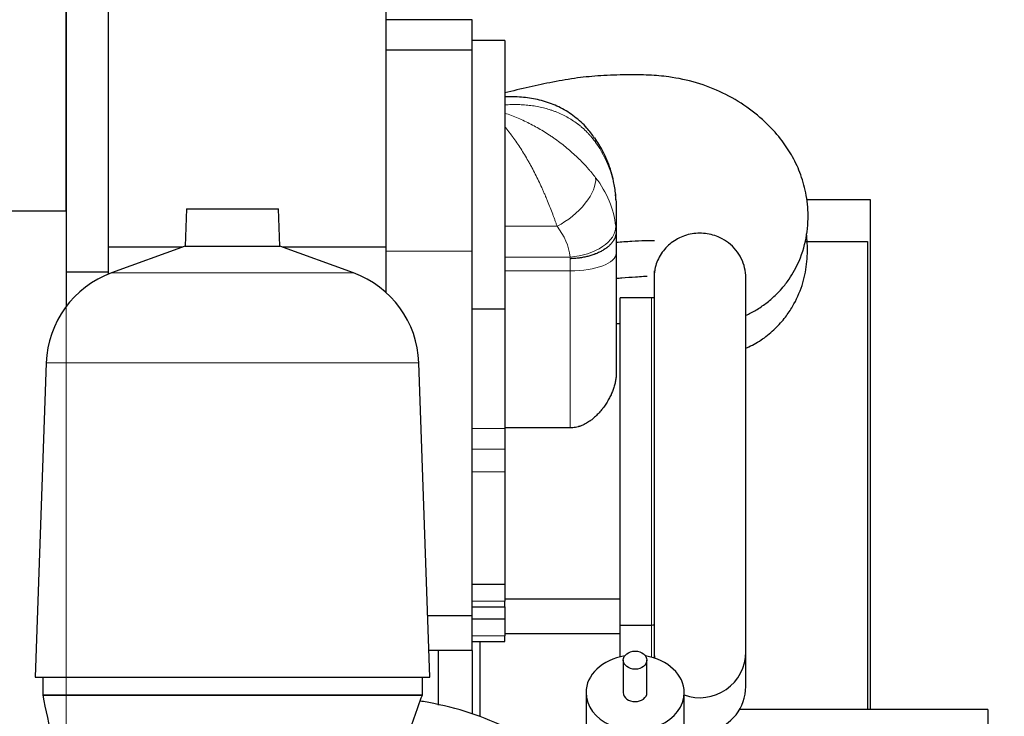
# Model space of a CAD drawing. Header units: inches. Extents: x 0 to 20790, y -12 to 14700.
# Tile 126 of 132: x 18274 to 19026, y 10304 to 10837. Entities that reach past the tile are written whole.
import ezdxf

# ---------------------------------------------------------------- set-up
doc = ezdxf.new("R2010")
doc.units = ezdxf.units.IN
doc.layers.add('1', color=7, linetype='Continuous', true_color=0xffffff)
doc.layers.add('254', color=7, linetype='Continuous', true_color=0xffffff)
doc.styles.add('latin_extended', font='simplex.shx')
doc.dimstyles.get("Standard").update_dxf_attribs({"dimtxt": 0.18, "dimasz": 0.18, "dimexe": 0.18, "dimexo": 0.0625, "dimgap": 0.09, "dimtad": 0, "dimtih": 1, "dimtoh": 1, "dimdec": 4, "dimzin": 0, "dimdsep": 46, "dimtxsty": 'Standard', "dimcen": 0.09, "dimadec": 0, "dimazin": 0, "dimtfac": 1, "dimtdec": 4, "dimtofl": 0, "dimtmove": 0, "dimatfit": 3, "dimfxl": 1, "dimtolj": 1, "dimtzin": 0, "dimarcsym": 0})

# ---------------------------------------------------------------- blocks, each defined once
blk = doc.blocks.new('_U5')
at = {"layer": '254', "color": 3, "linetype": 'Continuous', "lineweight": 13, "transparency": 16777216}
for p, q in [((18309.3, 9795.69), (18309.3, 13088.87)), ((18824.3, 12625.69), (18824.3, 13088.87)), ((18701.8, 13053.87), (18431.8, 13053.87))]:
    blk.add_line(p, q, dxfattribs=at)
at = {"layer": '254', "color": 3, "transparency": 16777216}
for points in [[(18431.8, 13074.29), (18431.8, 13033.46), (18309.3, 13053.87)], [(18701.8, 13033.46), (18701.8, 13074.29), (18824.3, 13053.87)]]:
    blk.add_solid(points, dxfattribs=at)
at = {"layer": 'Defpoints', "color": 0, "transparency": 16777216}
for p in [(18309.3, 13053.87), (18824.3, 12590.69), (18309.3, 9760.69)]:
    blk.add_point(p, dxfattribs=at)
at = {"layer": '254', "color": 2, "lineweight": 13, "transparency": 16777216, "insert": (18420.97, 13237.62), "char_height": 122.5, "attachment_point": 1, "style": 'latin_extended'}
blk.add_mtext('\\A1;515', dxfattribs=at)
blk = doc.blocks.new('_U6')
at = {"layer": '254', "color": 3, "linetype": 'Continuous', "lineweight": 13, "transparency": 16777216}
for p, q in [((19522.81, 11808.12), (19522.81, 8470.57)), ((18309.3, 9725.69), (18309.3, 8470.57)), ((18431.8, 8505.57), (19400.31, 8505.57))]:
    blk.add_line(p, q, dxfattribs=at)
at = {"layer": '254', "color": 3, "transparency": 16777216}
for points in [[(18431.8, 8525.98), (18431.8, 8485.15), (18309.3, 8505.57)], [(19400.31, 8485.15), (19400.31, 8525.98), (19522.81, 8505.57)]]:
    blk.add_solid(points, dxfattribs=at)
at = {"layer": 'Defpoints', "color": 0, "transparency": 16777216}
for p in [(19522.81, 11843.12), (18309.3, 9760.69), (19522.81, 8505.57)]:
    blk.add_point(p, dxfattribs=at)
at = {"layer": '254', "color": 2, "lineweight": 13, "transparency": 16777216, "insert": (18720.64, 8689.32), "char_height": 122.5, "attachment_point": 1, "style": 'latin_extended'}
blk.add_mtext('\\A1;1214', dxfattribs=at)

msp = doc.modelspace()

# ---------------------------------------------------------------- linework, layer by layer
at = {"layer": '1', "color": 2, "linetype": 'Continuous', "lineweight": 25}
for p, q in [((18553.302, 10950.129), (18553.302, 10662.951)), ((18341.302, 10901.182), (18341.302, 10643.691)), ((18309.302, 10690.721), (18309.302, 10893.81)), ((18309.302, 10893.796), (18309.302, 10643.691)), ((18619.302, 10836.691), (18553.302, 10836.691)), ((18619.302, 10813.359), (18619.302, 10836.691)), ((18644.302, 10820.697), (18619.302, 10820.697)), ((18644.302, 10820.697), (18619.302, 10820.697)), ((18644.302, 10820.697), (18644.302, 10615.822)), ((18644.302, 10820.697), (18644.302, 10615.822)), ((18619.302, 10813.359), (18553.302, 10813.359)), ((18619.302, 10659.897), (18619.302, 10813.359)), ((18650.689, 10777.697), (18644.302, 10777.697)), ((18650.689, 10777.697), (18644.302, 10777.697)), ((18729.302, 10697.972), (18729.302, 10674.729)), ((18729.302, 10697.972), (18729.302, 10674.729)), ((18874.772, 10699.191), (18923.302, 10699.191)), ((18923.302, 10699.191), (18923.302, 10309.694)), ((18110.442, 10690.721), (18309.302, 10690.721)), ((18401.25, 10692.216), (18400.256, 10663.739)), ((18401.25, 10692.216), (18471.355, 10692.216)), ((18472.349, 10663.739), (18471.355, 10692.216)), ((18729.302, 10673.312), (18729.302, 10658.131)), ((18729.302, 10673.312), (18729.302, 10658.131)), ((18873.572, 10667.191), (18921.302, 10667.191)), ((18921.302, 10667.191), (18921.302, 10309.697)), ((18398.092, 10662.951), (18341.302, 10662.951)), ((18400.256, 10663.739), (18343.958, 10643.249)), ((18400.256, 10663.739), (18472.349, 10663.739)), ((18528.647, 10643.249), (18472.349, 10663.739)), ((18553.302, 10662.951), (18474.515, 10662.951)), ((18553.302, 10662.951), (18553.302, 10628.494)), ((18619.302, 10381.191), (18619.302, 10659.897)), ((18729.302, 10658.131), (18729.302, 10565.997)), ((18729.302, 10658.131), (18729.302, 10565.997)), ((18309.302, 10643.691), (18309.302, 10617.631)), ((18341.302, 10643.691), (18309.302, 10643.691)), ((18341.302, 10643.691), (18341.302, 10642.225)), ((18758.299, 10644.724), (18758.299, 10353.656)), ((18758.299, 10644.724), (18758.299, 10353.656)), ((18828.299, 10353.656), (18828.299, 10640.811)), ((18828.299, 10353.656), (18828.299, 10640.75)), ((18756.302, 10624.19), (18732.302, 10624.19)), ((18756.302, 10624.19), (18732.302, 10624.19)), ((18732.302, 10374.19), (18732.302, 10624.19)), ((18732.302, 10374.19), (18732.302, 10624.19)), ((18619.302, 10615.822), (18644.302, 10615.822)), ((18619.302, 10615.822), (18644.302, 10615.822)), ((18644.302, 10615.822), (18644.302, 10524.347)), ((18644.302, 10615.822), (18644.302, 10524.347)), ((18732.302, 10604.19), (18729.302, 10604.19)), ((18732.302, 10604.19), (18729.302, 10604.19)), ((18293.998, 10574.484), (18285.609, 10334.262)), ((18586.996, 10334.262), (18578.607, 10574.484)), ((18694.302, 10524.807), (18644.302, 10524.807)), ((18694.302, 10524.807), (18644.302, 10524.807)), ((18644.302, 10524.347), (18644.302, 10508.486)), ((18644.302, 10524.347), (18644.302, 10508.486)), ((18644.302, 10508.486), (18644.302, 10491.174)), ((18644.302, 10508.486), (18644.302, 10491.174)), ((18644.302, 10491.174), (18644.302, 10405.437)), ((18644.302, 10491.174), (18644.302, 10405.437)), ((18619.302, 10405.437), (18644.302, 10405.437)), ((18619.302, 10405.437), (18644.302, 10405.437)), ((18644.302, 10405.437), (18644.302, 10392.304)), ((18644.302, 10405.437), (18644.302, 10392.304)), ((18644.302, 10394.19), (18732.302, 10394.19)), ((18644.302, 10394.19), (18732.302, 10394.19)), ((18619.302, 10388.093), (18644.302, 10388.093)), ((18619.302, 10388.093), (18644.302, 10388.093)), ((18644.302, 10388.093), (18644.302, 10392.304)), ((18644.302, 10388.093), (18644.302, 10392.304)), ((18644.302, 10388.093), (18644.302, 10378.937)), ((18644.302, 10388.093), (18644.302, 10378.937)), ((18619.302, 10381.191), (18585.356, 10381.191)), ((18619.302, 10354.691), (18619.302, 10381.193)), ((18619.302, 10378.937), (18644.302, 10378.937)), ((18619.302, 10378.937), (18644.302, 10378.937)), ((18644.302, 10378.937), (18644.302, 10365.804)), ((18644.302, 10378.937), (18644.302, 10365.804)), ((18732.302, 10349.854), (18732.302, 10374.192)), ((18732.302, 10349.854), (18732.302, 10374.192)), ((18732.302, 10374.19), (18756.302, 10374.19)), ((18732.302, 10374.19), (18756.302, 10374.19)), ((18644.302, 10367.69), (18732.302, 10367.69)), ((18644.302, 10367.69), (18732.302, 10367.69)), ((18644.302, 10361.593), (18644.302, 10365.804)), ((18644.302, 10361.593), (18644.302, 10365.804)), ((18619.302, 10361.593), (18644.302, 10361.593)), ((18619.302, 10361.593), (18644.302, 10361.593)), ((18625.302, 10361.595), (18625.302, 10304.424)), ((18619.302, 10354.691), (18586.282, 10354.691)), ((18593.302, 10354.687), (18593.302, 10312.981)), ((18619.302, 10354.693), (18619.302, 10306.054)), ((18758.299, 10353.659), (18758.299, 10349.007)), ((18758.299, 10353.659), (18758.299, 10349.007)), ((18828.299, 10327.156), (18828.299, 10353.659)), ((18828.299, 10327.156), (18828.299, 10353.659)), ((18734.802, 10347.323), (18734.802, 10322.511)), ((18752.802, 10322.511), (18752.802, 10347.323)), ((18285.609, 10334.262), (18586.996, 10334.262)), ((18291.302, 10334.262), (18291.302, 10320.691)), ((18581.303, 10320.691), (18581.303, 10334.262)), ((18581.303, 10320.691), (18291.302, 10320.691)), ((18706.302, 10322.511), (18706.302, 10262.061)), ((18781.302, 10262.061), (18781.302, 10322.511)), ((19013.302, 10309.691), (18823.63, 10309.691)), ((19013.302, 10309.691), (19013.302, 10230.852))]:
    msp.add_line(p, q, dxfattribs=at)
at = {"layer": '1', "color": 110, "linetype": 'Continuous', "lineweight": 13}
for p, q in [((18644.302, 10678.867), (18684.171, 10678.867)), ((18644.302, 10678.867), (18684.171, 10678.867)), ((18619.302, 10659.897), (18553.302, 10659.897)), ((18644.302, 10655.304), (18694.121, 10655.304)), ((18644.302, 10655.304), (18694.121, 10655.304)), ((18694.302, 10644.737), (18694.302, 10654.078)), ((18694.302, 10644.737), (18694.302, 10654.078)), ((18343.958, 10643.249), (18528.647, 10643.249)), ((18694.302, 10644.737), (18644.302, 10644.737)), ((18694.302, 10644.737), (18644.302, 10644.737)), ((18694.302, 10524.807), (18694.302, 10644.737)), ((18694.302, 10524.807), (18694.302, 10644.737)), ((18756.302, 10374.19), (18756.302, 10624.19)), ((18756.302, 10374.19), (18756.302, 10624.19)), ((18293.998, 10574.484), (18578.607, 10574.484)), ((18619.302, 10524.347), (18644.302, 10524.347)), ((18619.302, 10524.347), (18644.302, 10524.347)), ((18619.302, 10508.486), (18644.302, 10508.486)), ((18619.302, 10508.486), (18644.302, 10508.486)), ((18619.302, 10491.174), (18644.302, 10491.174)), ((18619.302, 10491.174), (18644.302, 10491.174)), ((18619.302, 10392.304), (18644.302, 10392.304)), ((18619.302, 10392.304), (18644.302, 10392.304)), ((18756.302, 10349.596), (18756.302, 10374.192)), ((18756.302, 10349.596), (18756.302, 10374.192)), ((18619.302, 10365.804), (18644.302, 10365.804)), ((18619.302, 10365.804), (18644.302, 10365.804))]:
    msp.add_line(p, q, dxfattribs=at)
at = {"layer": '1', "color": 2, "linetype": 'Continuous', "lineweight": 25}
for centre, radius, start, end in [((18369.952, 10571.832), 76, 110, 178), ((18502.653, 10571.832), 76, 2, 70), ((18756.302, 10584.19), 40, 87.139141, 90), ((18756.302, 10584.19), 40, 87.139141, 90), ((18756.302, 10414.19), 40, 270, 272.860859), ((18756.302, 10414.19), 40, 270, 272.860859), ((18793.299, 10353.656), 35, 180, 187.813125), ((18793.299, 10353.656), 35, 180, 187.813125), ((18793.299, 10353.656), 35, 249.958125, 0), ((18793.299, 10353.656), 35, 249.958125, 0), ((18793.299, 10327.156), 35, 284.059687, 0), ((18793.299, 10327.156), 35, 284.059687, 0)]:
    msp.add_arc(centre, radius, start, end, dxfattribs=at)
at = {"layer": '1', "color": 110, "linetype": 'Continuous', "lineweight": 13}
for centre, major_axis, ratio, start_param, end_param in [((18684.171, 10726.487), (28.778, 19.921), 0.3374508, 5.9932752, 6.280015), ((18684.171, 10726.487), (28.778, 19.921), 0.3374508, 5.9932752, 6.280015), ((18629.388, 10694.216), (100, 0), 0.9027302, 0.0905386, 0.568297), ((18629.388, 10694.216), (100, 0), 0.9027302, 0.0905386, 0.568297), ((18684.171, 10699.658), (27.48, 21.676), 0.501576, 4.3356504, 5.9668829), ((18684.171, 10699.658), (27.48, 21.676), 0.501576, 4.3356504, 5.9668829), ((18629.388, 10671.338), (100, 0), 0.8293211, 0.0905376, 0.5682956), ((18629.388, 10671.338), (100, 0), 0.8293211, 0.0905376, 0.5682956), ((18629.388, 10650.546), (65, 0), 0.8095568, 0.0905376, 0.5682956), ((18629.388, 10650.546), (65, 0), 0.8095568, 0.0905376, 0.5682956), ((18694.121, 10676.095), (34.782, 3.901), 0.5916278, 4.6461394, 6.2270827), ((18694.121, 10676.095), (34.782, 3.901), 0.5916278, 4.6461394, 6.2270827), ((18694.302, 10658.131), (35, 0), 0.3826834, 4.712389, 6.2831853), ((18694.302, 10658.131), (35, 0), 0.3826834, 4.712389, 6.2831853)]:
    msp.add_ellipse(centre, major_axis=major_axis, ratio=ratio, start_param=start_param, end_param=end_param, dxfattribs=at)
at = {"layer": '1', "color": 2, "linetype": 'Continuous', "lineweight": 25}
for major_axis, start_param, end_param in [((-37.5, 0), 4.9254282, 6.2831853), ((-37.5, 0), 3.1415927, 4.4994479), ((-37.5, 0), 0, 3.1415927), ((-9, 0), 0, 1.5707963), ((-9, 0), 1.5707963, 3.1415927)]:
    msp.add_ellipse((18743.802, 10322.511), major_axis=major_axis, ratio=0.7660444, start_param=start_param, end_param=end_param, dxfattribs=at)
msp.add_ellipse((18743.802, 10347.323), major_axis=(9, 0), ratio=0.7660444, dxfattribs=at)
for points, knots in [([(18828.335, 10610.842), (18830.983, 10611.995), (18836.371, 10614.73), (18844.086, 10620.042), (18850.823, 10625.958), (18856.289, 10631.581), (18861.203, 10637.831), (18867.797, 10648.565), (18873.925, 10664.024), (18876.511, 10683.858), (18875.142, 10701.987), (18870.864, 10717.892), (18864.478, 10731.859), (18855.894, 10744.923), (18844.452, 10757.807), (18829.266, 10770.415), (18810.995, 10781.186), (18790.819, 10789.008), (18771.716, 10793.021), (18753.79, 10794.537), (18736.428, 10794.657), (18718.179, 10794.08), (18699.316, 10792.318), (18681.107, 10789.131), (18662.595, 10785.244), (18650.442, 10782.294), (18644.302, 10780.695)], [0, 0, 0, 0, 0.0220745, 0.0459085, 0.0718132, 0.0963398, 0.1240588, 0.1468942, 0.204339, 0.2563482, 0.3027801, 0.3453009, 0.3847801, 0.4226135, 0.4671425, 0.5189031, 0.5728167, 0.6267404, 0.6809364, 0.7186725, 0.7616068, 0.811346, 0.8558611, 0.9038326, 0.9510234, 1, 1, 1, 1]), ([(18828.335, 10610.842), (18830.983, 10611.995), (18836.371, 10614.73), (18844.086, 10620.042), (18850.823, 10625.958), (18856.289, 10631.581), (18861.203, 10637.831), (18867.797, 10648.565), (18873.925, 10664.024), (18876.511, 10683.858), (18875.142, 10701.987), (18870.864, 10717.892), (18864.478, 10731.859), (18855.894, 10744.923), (18844.452, 10757.807), (18829.266, 10770.415), (18810.995, 10781.186), (18790.819, 10789.008), (18771.716, 10793.021), (18753.79, 10794.537), (18736.428, 10794.657), (18718.179, 10794.08), (18699.316, 10792.318), (18681.107, 10789.131), (18662.595, 10785.244), (18650.442, 10782.294), (18644.302, 10780.695)], [0, 0, 0, 0, 0.0220745, 0.0459085, 0.0718132, 0.0963398, 0.1240588, 0.1468942, 0.204339, 0.2563482, 0.3027801, 0.3453009, 0.3847801, 0.4226135, 0.4671425, 0.5189031, 0.5728167, 0.6267404, 0.6809364, 0.7186725, 0.7616068, 0.811346, 0.8558611, 0.9038326, 0.9510234, 1, 1, 1, 1]), ([(18712.76, 10746.255), (18711.001, 10748.988), (18706.501, 10754.99), (18697.776, 10762.878), (18687.077, 10769.639), (18675.401, 10774.387), (18663.175, 10777.135), (18654.883, 10777.691), (18650.718, 10777.642)], [0, 0, 0, 0, 0.1277563, 0.3000723, 0.4741004, 0.6463627, 0.8240948, 1, 1, 1, 1]), ([(18712.76, 10746.255), (18711.001, 10748.988), (18706.501, 10754.99), (18697.776, 10762.878), (18687.077, 10769.639), (18675.401, 10774.387), (18663.175, 10777.135), (18654.883, 10777.691), (18650.718, 10777.642)], [0, 0, 0, 0, 0.1277563, 0.3000723, 0.4741004, 0.6463627, 0.8240948, 1, 1, 1, 1]), ([(18728.953, 10703.065), (18728.616, 10706.469), (18727.313, 10714.846), (18723.343, 10727.929), (18717.9, 10738.872), (18714.06, 10744.803), (18712.949, 10746.408)], [0, 0, 0, 0, 0.2195701, 0.5475239, 0.8754979, 1, 1, 1, 1]), ([(18728.953, 10703.065), (18728.616, 10706.469), (18727.313, 10714.846), (18723.343, 10727.929), (18717.9, 10738.872), (18714.06, 10744.803), (18712.949, 10746.408)], [0, 0, 0, 0, 0.2195701, 0.5475239, 0.8754979, 1, 1, 1, 1]), ([(18729.302, 10674.665), (18729.302, 10674.335), (18729.274, 10673.679), (18729.189, 10673.026), (18729.021, 10672.051), (18728.854, 10671.406), (18728.521, 10670.444), (18728.271, 10669.805), (18727.967, 10669.17), (18727.717, 10668.696), (18727.587, 10668.459), (18727.449, 10668.223), (18727.355, 10668.066), (18727.307, 10667.988), (18727.064, 10667.596), (18726.65, 10666.977), (18725.955, 10666.071), (18725.442, 10665.482), (18724.637, 10664.609), (18724.052, 10664.041), (18723.1, 10663.212), (18722.771, 10662.939), (18722.258, 10662.535), (18721.997, 10662.335), (18721.729, 10662.137), (18721.548, 10662.005), (18721.457, 10661.94), (18721, 10661.614), (18720.25, 10661.105), (18719.462, 10660.62), (18718.252, 10659.909), (18717.408, 10659.458), (18716.087, 10658.817), (18715.188, 10658.4), (18714.251, 10658.007), (18713.535, 10657.721), (18713.293, 10657.628), (18712.928, 10657.489), (18712.805, 10657.443), (18712.56, 10657.353), (18711.944, 10657.128), (18711.32, 10656.916), (18709.806, 10656.427), (18707.744, 10655.834), (18705.598, 10655.355), (18703.956, 10655.04), (18703.404, 10654.942), (18702.567, 10654.806), (18702.286, 10654.762), (18701.723, 10654.679), (18701.441, 10654.64), (18700.593, 10654.527), (18699.46, 10654.392), (18697.75, 10654.238), (18696.604, 10654.166), (18695.742, 10654.124), (18695.31, 10654.106), (18694.806, 10654.09), (18694.571, 10654.084), (18694.472, 10654.082), (18694.445, 10654.081), (18694.427, 10654.081), (18694.418, 10654.081), (18694.374, 10654.08), (18694.338, 10654.079), (18694.302, 10654.078)], [0, 0, 0, 0, 0.03125, 0.0625, 0.0625, 0.125, 0.125, 0.15625, 0.1875, 0.1875, 0.203125, 0.2109375, 0.2109375, 0.21875, 0.21875, 0.25, 0.28125, 0.3125, 0.3125, 0.375, 0.375, 0.40625, 0.40625, 0.421875, 0.4296875, 0.4296875, 0.4375, 0.4375, 0.46875, 0.5, 0.5, 0.5625, 0.5625, 0.59375, 0.625, 0.625, 0.640625, 0.640625, 0.6484375, 0.6484375, 0.65625, 0.6875, 0.6875, 0.75, 0.8125, 0.8125, 0.84375, 0.84375, 0.859375, 0.859375, 0.875, 0.875, 0.90625, 0.9375, 0.96875, 0.96875, 0.984375, 0.9921875, 0.9960937, 0.9970703, 0.9975586, 0.9975586, 0.9980469, 0.9980469, 1, 1, 1, 1]), ([(18729.302, 10674.665), (18729.302, 10674.335), (18729.274, 10673.679), (18729.189, 10673.026), (18729.021, 10672.051), (18728.854, 10671.406), (18728.521, 10670.444), (18728.271, 10669.805), (18727.967, 10669.17), (18727.717, 10668.696), (18727.587, 10668.459), (18727.449, 10668.223), (18727.355, 10668.066), (18727.307, 10667.988), (18727.064, 10667.596), (18726.65, 10666.977), (18725.955, 10666.071), (18725.442, 10665.482), (18724.637, 10664.609), (18724.052, 10664.041), (18723.1, 10663.212), (18722.771, 10662.939), (18722.258, 10662.535), (18721.997, 10662.335), (18721.729, 10662.137), (18721.548, 10662.005), (18721.457, 10661.94), (18721, 10661.614), (18720.25, 10661.105), (18719.462, 10660.62), (18718.252, 10659.909), (18717.408, 10659.458), (18716.087, 10658.817), (18715.188, 10658.4), (18714.251, 10658.007), (18713.535, 10657.721), (18713.293, 10657.628), (18712.928, 10657.489), (18712.805, 10657.443), (18712.56, 10657.353), (18711.944, 10657.128), (18711.32, 10656.916), (18709.806, 10656.427), (18707.744, 10655.834), (18705.598, 10655.355), (18703.956, 10655.04), (18703.404, 10654.942), (18702.567, 10654.806), (18702.286, 10654.762), (18701.723, 10654.679), (18701.441, 10654.64), (18700.593, 10654.527), (18699.46, 10654.392), (18697.75, 10654.238), (18696.604, 10654.166), (18695.742, 10654.124), (18695.31, 10654.106), (18694.806, 10654.09), (18694.571, 10654.084), (18694.472, 10654.082), (18694.445, 10654.081), (18694.427, 10654.081), (18694.418, 10654.081), (18694.374, 10654.08), (18694.338, 10654.079), (18694.302, 10654.078)], [0, 0, 0, 0, 0.03125, 0.0625, 0.0625, 0.125, 0.125, 0.15625, 0.1875, 0.1875, 0.203125, 0.2109375, 0.2109375, 0.21875, 0.21875, 0.25, 0.28125, 0.3125, 0.3125, 0.375, 0.375, 0.40625, 0.40625, 0.421875, 0.4296875, 0.4296875, 0.4375, 0.4375, 0.46875, 0.5, 0.5, 0.5625, 0.5625, 0.59375, 0.625, 0.625, 0.640625, 0.640625, 0.6484375, 0.6484375, 0.65625, 0.6875, 0.6875, 0.75, 0.8125, 0.8125, 0.84375, 0.84375, 0.859375, 0.859375, 0.875, 0.875, 0.90625, 0.9375, 0.96875, 0.96875, 0.984375, 0.9921875, 0.9960937, 0.9970703, 0.9975586, 0.9975586, 0.9980469, 0.9980469, 1, 1, 1, 1]), ([(18808.667, 10670.111), (18805.152, 10671.769), (18799.423, 10673.398), (18791.611, 10673.658), (18785.796, 10672.918), (18780.194, 10671.248), (18774.953, 10668.709), (18770.226, 10665.358), (18766.136, 10661.3), (18762.807, 10656.638), (18760.32, 10651.509), (18758.954, 10646.74), (18758.527, 10643.715), (18758.426, 10642.551)], [0, 0, 0, 0, 0.1723758, 0.2583993, 0.3444227, 0.4304453, 0.5164687, 0.6024934, 0.6885173, 0.7745395, 0.8605624, 0.9465871, 1, 1, 1, 1]), ([(18808.667, 10670.111), (18805.152, 10671.769), (18799.423, 10673.398), (18791.611, 10673.658), (18785.796, 10672.918), (18780.194, 10671.248), (18774.953, 10668.709), (18770.226, 10665.358), (18766.136, 10661.3), (18762.807, 10656.638), (18760.32, 10651.509), (18758.954, 10646.74), (18758.527, 10643.715), (18758.426, 10642.551)], [0, 0, 0, 0, 0.1723758, 0.2583993, 0.3444227, 0.4304453, 0.5164687, 0.6024934, 0.6885173, 0.7745395, 0.8605624, 0.9465871, 1, 1, 1, 1]), ([(18828.416, 10585.685), (18829.156, 10586.013), (18833.644, 10588.079), (18841.708, 10592.712), (18850.717, 10600.233), (18858.336, 10608.768), (18865.643, 10619.602), (18871.743, 10633.195), (18875.294, 10649.711), (18875.679, 10662.967), (18874.948, 10670.653), (18874.638, 10672.974)], [0, 0, 0, 0, 0.0230814, 0.1409402, 0.2655983, 0.377958, 0.4703865, 0.6340992, 0.7884471, 0.9358259, 1, 1, 1, 1]), ([(18828.416, 10585.685), (18829.156, 10586.013), (18833.644, 10588.079), (18841.708, 10592.712), (18850.717, 10600.233), (18858.336, 10608.768), (18865.643, 10619.602), (18871.743, 10633.195), (18875.294, 10649.711), (18875.679, 10662.967), (18874.948, 10670.653), (18874.638, 10672.974)], [0, 0, 0, 0, 0.0230814, 0.1409402, 0.2655983, 0.377958, 0.4703865, 0.6340992, 0.7884471, 0.9358259, 1, 1, 1, 1]), ([(18729.299, 10666.695), (18733.267, 10667.031), (18740.725, 10667.492), (18749.494, 10667.948), (18755.196, 10668.1), (18757.532, 10668.099), (18758.501, 10668.012)], [0, 0, 0, 0, 0.4078264, 0.7648381, 0.8976335, 1, 1, 1, 1]), ([(18729.299, 10666.695), (18733.267, 10667.031), (18740.725, 10667.492), (18749.494, 10667.948), (18755.196, 10668.1), (18757.532, 10668.099), (18758.501, 10668.012)], [0, 0, 0, 0, 0.4078264, 0.7648381, 0.8976335, 1, 1, 1, 1]), ([(18828.302, 10639.521), (18828.319, 10642.049), (18827.761, 10647.116), (18825.191, 10654.349), (18821.014, 10660.856), (18815.443, 10666.277), (18811.011, 10669.006), (18808.667, 10670.111)], [0, 0, 0, 0, 0.1997976, 0.4002384, 0.6007059, 0.8011499, 1, 1, 1, 1]), ([(18828.302, 10639.521), (18828.319, 10642.049), (18827.761, 10647.116), (18825.191, 10654.349), (18821.014, 10660.856), (18815.443, 10666.277), (18811.011, 10669.006), (18808.667, 10670.111)], [0, 0, 0, 0, 0.1997976, 0.4002384, 0.6007059, 0.8011499, 1, 1, 1, 1]), ([(18729.3, 10639.134), (18730.762, 10639.261), (18735.708, 10639.655), (18742.702, 10640.141), (18749.128, 10640.514), (18752.087, 10640.731), (18753.002, 10640.795)], [0, 0, 0, 0, 0.185242, 0.6259511, 0.8844218, 1, 1, 1, 1]), ([(18729.3, 10639.134), (18730.762, 10639.261), (18735.708, 10639.655), (18742.702, 10640.141), (18749.128, 10640.514), (18752.087, 10640.731), (18753.002, 10640.795)], [0, 0, 0, 0, 0.185242, 0.6259511, 0.8844218, 1, 1, 1, 1]), ([(18729.302, 10565.997), (18729.302, 10565.482), (18729.288, 10564.966), (18729.23, 10563.93), (18729.187, 10563.41), (18729.074, 10562.368), (18729.004, 10561.846), (18728.839, 10560.798), (18728.743, 10560.272), (18728.419, 10558.691), (18728.153, 10557.631), (18727.526, 10555.5), (18727.164, 10554.428), (18726.552, 10552.813), (18726.336, 10552.273), (18726.051, 10551.597), (18725.993, 10551.462), (18725.877, 10551.191), (18725.7, 10550.786), (18725.517, 10550.383), (18725.144, 10549.577), (18724.627, 10548.507), (18723.791, 10546.917), (18722.896, 10545.341), (18721.942, 10543.782), (18721.265, 10542.753), (18720.568, 10541.73), (18720.209, 10541.221), (18719.655, 10540.464), (18719.374, 10540.086), (18719.087, 10539.711), (18718.894, 10539.461), (18718.797, 10539.336), (18718.308, 10538.714), (18717.908, 10538.222), (18717.09, 10537.254), (18716.672, 10536.776), (18715.817, 10535.836), (18715.38, 10535.373), (18714.486, 10534.464), (18714.029, 10534.017), (18713.094, 10533.14), (18712.616, 10532.71), (18711.637, 10531.87), (18711.136, 10531.459), (18710.365, 10530.859), (18710.105, 10530.662), (18709.71, 10530.37), (18709.578, 10530.274), (18709.378, 10530.13), (18709.311, 10530.082), (18709.177, 10529.988), (18708.572, 10529.563), (18707.956, 10529.157), (18706.841, 10528.47), (18706.274, 10528.143), (18705.118, 10527.525), (18704.53, 10527.235), (18703.33, 10526.695), (18702.718, 10526.446), (18701.937, 10526.162), (18701.78, 10526.107), (18701.543, 10526.026), (18701.464, 10526), (18701.306, 10525.948), (18700.91, 10525.819), (18700.512, 10525.701), (18699.554, 10525.438), (18698.91, 10525.291), (18697.612, 10525.052), (18696.957, 10524.961), (18695.638, 10524.838), (18694.973, 10524.807), (18694.302, 10524.807)], [0, 0, 0, 0, 0.03125, 0.03125, 0.0625, 0.0625, 0.09375, 0.09375, 0.125, 0.125, 0.1875, 0.1875, 0.25, 0.25, 0.28125, 0.28125, 0.2890625, 0.2890625, 0.296875, 0.3125, 0.3125, 0.34375, 0.375, 0.40625, 0.4375, 0.46875, 0.46875, 0.5, 0.5, 0.515625, 0.5234375, 0.5234375, 0.53125, 0.53125, 0.5625, 0.5625, 0.59375, 0.59375, 0.625, 0.625, 0.65625, 0.65625, 0.6875, 0.6875, 0.71875, 0.71875, 0.734375, 0.734375, 0.7421875, 0.7421875, 0.7460937, 0.7460937, 0.75, 0.78125, 0.78125, 0.8125, 0.8125, 0.84375, 0.84375, 0.875, 0.875, 0.8828125, 0.8828125, 0.8867187, 0.8867187, 0.890625, 0.90625, 0.90625, 0.9375, 0.9375, 0.96875, 0.96875, 1, 1, 1, 1]), ([(18729.302, 10565.997), (18729.302, 10565.482), (18729.288, 10564.966), (18729.23, 10563.93), (18729.187, 10563.41), (18729.074, 10562.368), (18729.004, 10561.846), (18728.839, 10560.798), (18728.743, 10560.272), (18728.419, 10558.691), (18728.153, 10557.631), (18727.526, 10555.5), (18727.164, 10554.428), (18726.552, 10552.813), (18726.336, 10552.273), (18726.051, 10551.597), (18725.993, 10551.462), (18725.877, 10551.191), (18725.7, 10550.786), (18725.517, 10550.383), (18725.144, 10549.577), (18724.627, 10548.507), (18723.791, 10546.917), (18722.896, 10545.341), (18721.942, 10543.782), (18721.265, 10542.753), (18720.568, 10541.73), (18720.209, 10541.221), (18719.655, 10540.464), (18719.374, 10540.086), (18719.087, 10539.711), (18718.894, 10539.461), (18718.797, 10539.336), (18718.308, 10538.714), (18717.908, 10538.222), (18717.09, 10537.254), (18716.672, 10536.776), (18715.817, 10535.836), (18715.38, 10535.373), (18714.486, 10534.464), (18714.029, 10534.017), (18713.094, 10533.14), (18712.616, 10532.71), (18711.637, 10531.87), (18711.136, 10531.459), (18710.365, 10530.859), (18710.105, 10530.662), (18709.71, 10530.37), (18709.578, 10530.274), (18709.378, 10530.13), (18709.311, 10530.082), (18709.177, 10529.988), (18708.572, 10529.563), (18707.956, 10529.157), (18706.841, 10528.47), (18706.274, 10528.143), (18705.118, 10527.525), (18704.53, 10527.235), (18703.33, 10526.695), (18702.718, 10526.446), (18701.937, 10526.162), (18701.78, 10526.107), (18701.543, 10526.026), (18701.464, 10526), (18701.306, 10525.948), (18700.91, 10525.819), (18700.512, 10525.701), (18699.554, 10525.438), (18698.91, 10525.291), (18697.612, 10525.052), (18696.957, 10524.961), (18695.638, 10524.838), (18694.973, 10524.807), (18694.302, 10524.807)], [0, 0, 0, 0, 0.03125, 0.03125, 0.0625, 0.0625, 0.09375, 0.09375, 0.125, 0.125, 0.1875, 0.1875, 0.25, 0.25, 0.28125, 0.28125, 0.2890625, 0.2890625, 0.296875, 0.3125, 0.3125, 0.34375, 0.375, 0.40625, 0.4375, 0.46875, 0.46875, 0.5, 0.5, 0.515625, 0.5234375, 0.5234375, 0.53125, 0.53125, 0.5625, 0.5625, 0.59375, 0.59375, 0.625, 0.625, 0.65625, 0.65625, 0.6875, 0.6875, 0.71875, 0.71875, 0.734375, 0.734375, 0.7421875, 0.7421875, 0.7460938, 0.7460938, 0.75, 0.78125, 0.78125, 0.8125, 0.8125, 0.84375, 0.84375, 0.875, 0.875, 0.8828125, 0.8828125, 0.8867188, 0.8867188, 0.890625, 0.90625, 0.90625, 0.9375, 0.9375, 0.96875, 0.96875, 1, 1, 1, 1]), ([(18291.302, 10320.691), (18293.57, 10309.105), (18297.984, 10289.042), (18304.841, 10263.702), (18311.372, 10242.292), (18318.055, 10222.576), (18324.941, 10204.298), (18331.624, 10188.044), (18338.647, 10172.25), (18347.396, 10154.377), (18358.04, 10134.943), (18370.516, 10115.005), (18378.837, 10103.574), (18383.171, 10098.253)], [0, 0, 0, 0, 0.109832, 0.1958377, 0.2609785, 0.3406361, 0.4196094, 0.4789462, 0.5473602, 0.631475, 0.7337917, 0.8564021, 1, 1, 1, 1]), ([(18291.302, 10320.691), (18291.303, 10320.691), (18292.973, 10320.691), (18300.743, 10320.691), (18314.205, 10320.691), (18333.041, 10320.691), (18356.231, 10320.691), (18382.217, 10320.691), (18409.241, 10320.691), (18436.302, 10320.691), (18463.364, 10320.691), (18490.388, 10320.691), (18516.374, 10320.691), (18539.564, 10320.691), (18558.4, 10320.691), (18571.862, 10320.691), (18579.632, 10320.691), (18581.303, 10320.691), (18581.302, 10320.691)], [0, 0, 0, 0, 0.0582584, 0.1200057, 0.1843207, 0.25, 0.3156793, 0.3799943, 0.4417416, 0.5, 0.5582584, 0.6200057, 0.6843207, 0.75, 0.8156793, 0.8799943, 0.9417416, 1, 1, 1, 1]), ([(18484.057, 10092.28), (18489.091, 10097.248), (18498.027, 10107.434), (18509.627, 10124.168), (18518.385, 10139.569), (18525.331, 10154.022), (18530.736, 10167.06), (18535.321, 10179.373), (18540.14, 10193.302), (18545.931, 10211.254), (18552.725, 10233.413), (18560.546, 10258.942), (18569.56, 10287.514), (18577.037, 10308.915), (18581.303, 10320.691)], [0, 0, 0, 0, 0.1166595, 0.2145206, 0.2944487, 0.3586447, 0.4240059, 0.4783357, 0.5286718, 0.6068953, 0.7053832, 0.7875841, 0.8859377, 1, 1, 1, 1]), ([(18669.986, 10281.043), (18661.858, 10286.818), (18644.482, 10297.048), (18614.506, 10308.79), (18592.135, 10314.019), (18580.454, 10315.873), (18579.658, 10315.995)], [0, 0, 0, 0, 0.3290613, 0.6546146, 0.9764698, 1, 1, 1, 1])]:
    msp.add_open_spline(points, degree=3, knots=knots, dxfattribs=at)
at = {"layer": '1', "color": 110, "linetype": 'Continuous', "lineweight": 13}
for points, knots in [([(18713.67, 10742.801), (18713.17, 10743.507), (18712.66, 10744.199), (18711.621, 10745.553), (18711.092, 10746.215), (18710.015, 10747.513), (18709.467, 10748.147), (18708.351, 10749.39), (18707.783, 10749.998), (18706.052, 10751.783), (18704.86, 10752.921), (18703.014, 10754.553), (18702.389, 10755.085), (18701.437, 10755.864), (18701.117, 10756.121), (18700.634, 10756.501), (18700.472, 10756.628), (18700.148, 10756.878), (18699.986, 10757.002), (18698.519, 10758.113), (18697.19, 10759.043), (18694.482, 10760.796), (18693.102, 10761.619), (18690.294, 10763.164), (18688.864, 10763.886), (18685.956, 10765.234), (18684.477, 10765.859), (18682.221, 10766.727), (18681.463, 10767.004), (18680.316, 10767.403), (18679.933, 10767.533), (18679.166, 10767.786), (18678.781, 10767.909), (18676.855, 10768.511), (18675.303, 10768.943), (18672.174, 10769.714), (18670.598, 10770.052), (18667.423, 10770.64), (18665.824, 10770.889), (18662.601, 10771.301), (18660.977, 10771.464), (18657.706, 10771.706), (18656.059, 10771.784), (18652.738, 10771.858), (18651.065, 10771.854), (18647.692, 10771.763), (18646.001, 10771.676), (18644.302, 10771.549)], [0, 0, 0, 0, 0.03125, 0.03125, 0.0625, 0.0625, 0.09375, 0.09375, 0.125, 0.125, 0.1875, 0.1875, 0.21875, 0.21875, 0.234375, 0.234375, 0.2421875, 0.2421875, 0.25, 0.25, 0.3125, 0.3125, 0.375, 0.375, 0.4375, 0.4375, 0.5, 0.5, 0.53125, 0.53125, 0.546875, 0.546875, 0.5625, 0.5625, 0.625, 0.625, 0.6875, 0.6875, 0.75, 0.75, 0.8125, 0.8125, 0.875, 0.875, 0.9375, 0.9375, 1, 1, 1, 1]), ([(18713.67, 10742.801), (18713.17, 10743.507), (18712.66, 10744.199), (18711.621, 10745.553), (18711.092, 10746.215), (18710.015, 10747.513), (18709.467, 10748.147), (18708.351, 10749.39), (18707.783, 10749.998), (18706.052, 10751.783), (18704.86, 10752.921), (18703.014, 10754.553), (18702.389, 10755.085), (18701.437, 10755.864), (18701.117, 10756.121), (18700.634, 10756.501), (18700.472, 10756.628), (18700.148, 10756.878), (18699.986, 10757.002), (18698.519, 10758.113), (18697.19, 10759.043), (18694.482, 10760.796), (18693.102, 10761.619), (18690.294, 10763.164), (18688.864, 10763.886), (18685.956, 10765.234), (18684.477, 10765.859), (18682.221, 10766.727), (18681.463, 10767.004), (18680.316, 10767.403), (18679.933, 10767.533), (18679.166, 10767.786), (18678.781, 10767.909), (18676.855, 10768.511), (18675.303, 10768.943), (18672.174, 10769.714), (18670.598, 10770.052), (18667.423, 10770.64), (18665.824, 10770.889), (18662.601, 10771.301), (18660.977, 10771.464), (18657.706, 10771.706), (18656.059, 10771.784), (18652.738, 10771.858), (18651.065, 10771.854), (18647.692, 10771.763), (18646.001, 10771.676), (18644.302, 10771.549)], [0, 0, 0, 0, 0.03125, 0.03125, 0.0625, 0.0625, 0.09375, 0.09375, 0.125, 0.125, 0.1875, 0.1875, 0.21875, 0.21875, 0.234375, 0.234375, 0.2421875, 0.2421875, 0.25, 0.25, 0.3125, 0.3125, 0.375, 0.375, 0.4375, 0.4375, 0.5, 0.5, 0.53125, 0.53125, 0.546875, 0.546875, 0.5625, 0.5625, 0.625, 0.625, 0.6875, 0.6875, 0.75, 0.75, 0.8125, 0.8125, 0.875, 0.875, 0.9375, 0.9375, 1, 1, 1, 1]), ([(18644.302, 10765.272), (18646.001, 10764.702), (18647.692, 10764.096), (18651.065, 10762.813), (18652.738, 10762.138), (18656.059, 10760.727), (18657.706, 10759.989), (18660.977, 10758.452), (18662.601, 10757.652), (18665.824, 10755.99), (18667.423, 10755.129), (18670.598, 10753.343), (18672.174, 10752.419), (18675.303, 10750.508), (18676.855, 10749.521), (18678.781, 10748.247), (18679.166, 10747.991), (18679.933, 10747.473), (18680.316, 10747.212), (18681.463, 10746.424), (18682.221, 10745.892), (18684.477, 10744.28), (18685.956, 10743.182), (18688.864, 10740.941), (18690.294, 10739.798), (18693.102, 10737.467), (18694.482, 10736.28), (18697.19, 10733.862), (18698.519, 10732.631), (18699.986, 10731.221), (18700.148, 10731.065), (18700.472, 10730.75), (18700.634, 10730.592), (18701.117, 10730.119), (18701.437, 10729.803), (18702.389, 10728.854), (18703.014, 10728.219), (18704.86, 10726.308), (18706.052, 10725.027), (18707.783, 10723.096), (18708.351, 10722.451), (18709.467, 10721.159), (18710.015, 10720.512), (18711.092, 10719.216), (18711.621, 10718.568), (18712.66, 10717.27), (18713.17, 10716.62), (18713.67, 10715.971)], [0, 0, 0, 0, 0.0625, 0.0625, 0.125, 0.125, 0.1875, 0.1875, 0.25, 0.25, 0.3125, 0.3125, 0.375, 0.375, 0.4375, 0.4375, 0.453125, 0.453125, 0.46875, 0.46875, 0.5, 0.5, 0.5625, 0.5625, 0.625, 0.625, 0.6875, 0.6875, 0.75, 0.75, 0.7578125, 0.7578125, 0.765625, 0.765625, 0.78125, 0.78125, 0.8125, 0.8125, 0.875, 0.875, 0.90625, 0.90625, 0.9375, 0.9375, 0.96875, 0.96875, 1, 1, 1, 1]), ([(18644.302, 10765.272), (18646.001, 10764.702), (18647.692, 10764.096), (18651.065, 10762.813), (18652.738, 10762.138), (18656.059, 10760.727), (18657.706, 10759.989), (18660.977, 10758.452), (18662.601, 10757.652), (18665.824, 10755.99), (18667.423, 10755.129), (18670.598, 10753.343), (18672.174, 10752.419), (18675.303, 10750.508), (18676.855, 10749.521), (18678.781, 10748.247), (18679.166, 10747.991), (18679.933, 10747.473), (18680.316, 10747.212), (18681.463, 10746.424), (18682.221, 10745.892), (18684.477, 10744.28), (18685.956, 10743.182), (18688.864, 10740.941), (18690.294, 10739.798), (18693.102, 10737.467), (18694.482, 10736.28), (18697.19, 10733.862), (18698.519, 10732.631), (18699.986, 10731.221), (18700.148, 10731.065), (18700.472, 10730.75), (18700.634, 10730.592), (18701.117, 10730.119), (18701.437, 10729.803), (18702.389, 10728.854), (18703.014, 10728.219), (18704.86, 10726.308), (18706.052, 10725.027), (18707.783, 10723.096), (18708.351, 10722.451), (18709.467, 10721.159), (18710.015, 10720.512), (18711.092, 10719.216), (18711.621, 10718.568), (18712.66, 10717.27), (18713.17, 10716.62), (18713.67, 10715.971)], [0, 0, 0, 0, 0.0625, 0.0625, 0.125, 0.125, 0.1875, 0.1875, 0.25, 0.25, 0.3125, 0.3125, 0.375, 0.375, 0.4375, 0.4375, 0.453125, 0.453125, 0.46875, 0.46875, 0.5, 0.5, 0.5625, 0.5625, 0.625, 0.625, 0.6875, 0.6875, 0.75, 0.75, 0.7578125, 0.7578125, 0.765625, 0.765625, 0.78125, 0.78125, 0.8125, 0.8125, 0.875, 0.875, 0.90625, 0.90625, 0.9375, 0.9375, 0.96875, 0.96875, 1, 1, 1, 1]), ([(18684.171, 10678.867), (18683.914, 10679.615), (18683.652, 10680.371), (18683.117, 10681.897), (18682.844, 10682.667), (18682.287, 10684.22), (18681.719, 10685.788), (18681.129, 10687.382), (18680.226, 10689.792), (18679.601, 10691.424), (18678.301, 10694.737), (18677.626, 10696.418), (18676.574, 10698.974), (18676.216, 10699.832), (18675.806, 10700.804), (18675.76, 10700.912), (18675.669, 10701.129), (18675.623, 10701.237), (18675.485, 10701.562), (18675.208, 10702.211), (18674.929, 10702.86), (18674.368, 10704.157), (18673.989, 10705.02), (18673.224, 10706.744), (18672.837, 10707.605), (18671.663, 10710.183), (18670.863, 10711.895), (18669.226, 10715.308), (18668.389, 10717.009), (18666.676, 10720.396), (18665.8, 10722.082), (18664.679, 10724.181), (18664.453, 10724.601), (18664.112, 10725.229), (18663.999, 10725.438), (18663.77, 10725.856), (18663.427, 10726.483), (18663.082, 10727.106), (18662.736, 10727.728), (18662.62, 10727.935), (18662.388, 10728.348), (18662.272, 10728.553), (18661.227, 10730.401), (18660.288, 10732.012), (18658.392, 10735.173), (18657.434, 10736.722), (18655.498, 10739.76), (18654.519, 10741.249), (18652.537, 10744.165), (18651.535, 10745.593), (18650.012, 10747.688), (18649.502, 10748.379), (18648.859, 10749.232), (18648.73, 10749.402), (18648.473, 10749.742), (18648.343, 10749.911), (18647.955, 10750.417), (18647.696, 10750.751), (18646.399, 10752.412), (18645.355, 10753.699), (18644.302, 10754.946)], [0, 0, 0, 0, 0.03125, 0.03125, 0.0625, 0.0625, 0.09375, 0.125, 0.125, 0.1875, 0.1875, 0.25, 0.25, 0.28125, 0.28125, 0.2851562, 0.2851562, 0.2890625, 0.2890625, 0.296875, 0.3125, 0.3125, 0.34375, 0.34375, 0.375, 0.375, 0.4375, 0.4375, 0.5, 0.5, 0.5625, 0.5625, 0.578125, 0.578125, 0.5859375, 0.5859375, 0.59375, 0.609375, 0.609375, 0.6171875, 0.6171875, 0.625, 0.625, 0.6875, 0.6875, 0.75, 0.75, 0.8125, 0.8125, 0.875, 0.875, 0.90625, 0.90625, 0.9140625, 0.9140625, 0.921875, 0.921875, 0.9375, 0.9375, 1, 1, 1, 1]), ([(18684.171, 10678.867), (18683.914, 10679.615), (18683.652, 10680.371), (18683.117, 10681.897), (18682.844, 10682.667), (18682.287, 10684.22), (18681.719, 10685.788), (18681.129, 10687.382), (18680.226, 10689.792), (18679.601, 10691.424), (18678.301, 10694.737), (18677.626, 10696.418), (18676.574, 10698.974), (18676.216, 10699.832), (18675.806, 10700.804), (18675.76, 10700.912), (18675.669, 10701.129), (18675.623, 10701.237), (18675.485, 10701.562), (18675.208, 10702.211), (18674.929, 10702.86), (18674.368, 10704.157), (18673.989, 10705.02), (18673.224, 10706.744), (18672.837, 10707.605), (18671.663, 10710.183), (18670.863, 10711.895), (18669.226, 10715.308), (18668.389, 10717.009), (18666.676, 10720.396), (18665.8, 10722.082), (18664.679, 10724.181), (18664.453, 10724.601), (18664.112, 10725.229), (18663.999, 10725.438), (18663.77, 10725.856), (18663.427, 10726.483), (18663.082, 10727.106), (18662.736, 10727.728), (18662.62, 10727.935), (18662.388, 10728.348), (18662.272, 10728.553), (18661.227, 10730.401), (18660.288, 10732.012), (18658.392, 10735.173), (18657.434, 10736.722), (18655.498, 10739.76), (18654.519, 10741.249), (18652.537, 10744.165), (18651.535, 10745.593), (18650.012, 10747.688), (18649.502, 10748.379), (18648.859, 10749.232), (18648.73, 10749.402), (18648.473, 10749.742), (18648.343, 10749.911), (18647.955, 10750.417), (18647.696, 10750.751), (18646.399, 10752.412), (18645.355, 10753.699), (18644.302, 10754.946)], [0, 0, 0, 0, 0.03125, 0.03125, 0.0625, 0.0625, 0.09375, 0.125, 0.125, 0.1875, 0.1875, 0.25, 0.25, 0.28125, 0.28125, 0.2851562, 0.2851562, 0.2890625, 0.2890625, 0.296875, 0.3125, 0.3125, 0.34375, 0.34375, 0.375, 0.375, 0.4375, 0.4375, 0.5, 0.5, 0.5625, 0.5625, 0.578125, 0.578125, 0.5859375, 0.5859375, 0.59375, 0.609375, 0.609375, 0.6171875, 0.6171875, 0.625, 0.625, 0.6875, 0.6875, 0.75, 0.75, 0.8125, 0.8125, 0.875, 0.875, 0.90625, 0.90625, 0.9140625, 0.9140625, 0.921875, 0.921875, 0.9375, 0.9375, 1, 1, 1, 1])]:
    msp.add_open_spline(points, degree=3, knots=knots, dxfattribs=at)
at = {"layer": '1', "color": 2, "linetype": 'Continuous', "lineweight": 25}
for points, degree in [([(18729.238, 10698.376), (18728.864, 10703.065)], 1), ([(18729.238, 10698.376), (18728.864, 10703.065)], 1), ([(18729.302, 10698.027), (18729.302, 10698.01), (18729.302, 10697.992), (18729.302, 10697.972)], 3), ([(18729.302, 10698.027), (18729.302, 10698.01), (18729.302, 10697.992), (18729.302, 10697.972)], 3), ([(18729.302, 10674.729), (18729.302, 10674.709), (18729.302, 10674.688), (18729.302, 10674.665)], 3), ([(18729.302, 10674.729), (18729.302, 10674.709), (18729.302, 10674.688), (18729.302, 10674.665)], 3)]:
    msp.add_open_spline(points, degree=degree, dxfattribs=at)
at = {"layer": '1', "color": 110, "linetype": 'Continuous', "lineweight": 13}
for points in [[(18729.302, 10697.972), (18729.235, 10699.434), (18729.126, 10700.903), (18728.978, 10702.378)], [(18729.302, 10697.972), (18729.235, 10699.434), (18729.126, 10700.903), (18728.978, 10702.378)], [(18728.978, 10678.836), (18729.126, 10677.48), (18729.235, 10676.111), (18729.302, 10674.729)], [(18728.978, 10678.836), (18729.126, 10677.48), (18729.235, 10676.111), (18729.302, 10674.729)], [(18694.302, 10654.078), (18694.259, 10654.493), (18694.198, 10654.901), (18694.121, 10655.304)], [(18694.302, 10654.078), (18694.259, 10654.493), (18694.198, 10654.901), (18694.121, 10655.304)]]:
    msp.add_open_spline(points, degree=3, dxfattribs=at)

# ---------------------------------------------------------------- dimensions: what is measured, and where the dimension line sits
at = {"layer": '254', "color": 2, "linetype": 'Continuous', "lineweight": 13}
for base, p1, p2, override, picture, middle in [((18309.302, 13053.873), (18824.302, 12590.691), (18309.302, 9760.691), {"dimscale": 35, "dimtxt": 3.5, "dimasz": 3.5, "dimexe": 1, "dimexo": 1, "dimgap": 1.75, "dimtad": 1, "dimtih": 1, "dimtoh": 0, "dimdec": 2, "dimlfac": 1, "dimzin": 8, "dimdsep": 46, "dimlunit": 2, "dimtxsty": 'latin_extended', "dimsah": 1, "dimse1": 0, "dimse2": 0, "dimsd1": 0, "dimsd2": 0, "dimclrd": 3, "dimclre": 3, "dimclrt": 2, "dimtol": 0, "dimtm": -0.1, "dimtfac": 0.714286, "dimtdec": 3, "dimtofl": 1, "dimtmove": 0, "dimtzin": 8, "dimlwd": 13, "dimlwe": 13}, '_U5', (18566.802, 13053.873)), ((19522.809, 8505.565), (18309.302, 9760.691), (19522.809, 11843.12), {"dimscale": 35, "dimtxt": 3.5, "dimasz": 3.5, "dimexe": 1, "dimexo": 1, "dimgap": 1.75, "dimtad": 1, "dimtih": 1, "dimtoh": 0, "dimdec": 0, "dimlfac": 1, "dimzin": 8, "dimdsep": 46, "dimlunit": 2, "dimtxsty": 'latin_extended', "dimsah": 1, "dimse1": 0, "dimse2": 0, "dimsd1": 0, "dimsd2": 0, "dimclrd": 3, "dimclre": 3, "dimclrt": 2, "dimtol": 0, "dimtm": -0.1, "dimtfac": 0.714286, "dimtdec": 3, "dimtofl": 1, "dimtmove": 0, "dimtzin": 8, "dimlwd": 13, "dimlwe": 13}, '_U6', (18916.056, 8505.565))]:
    dim = msp.add_linear_dim(base=base, p1=p1, p2=p2, dimstyle='Standard', override=override, dxfattribs=at)
    dim.commit()
    dim.dimension.update_dxf_attribs({"geometry": picture, "text_midpoint": middle, "dimtype": 160})

doc.saveas('drawing.dxf')
